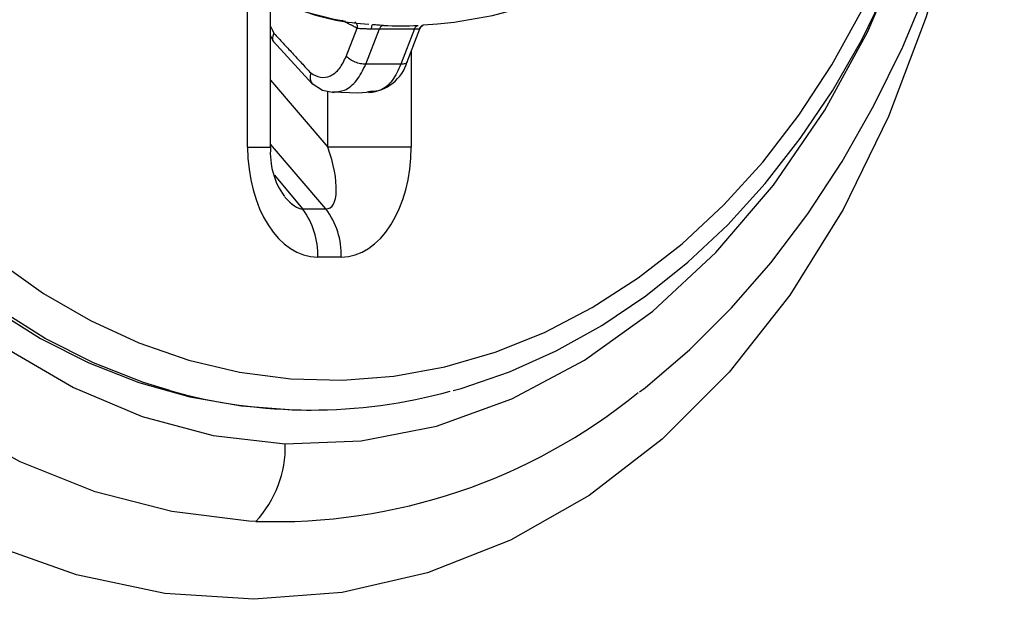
# Model space of a CAD drawing. Header units: millimetres. Extents: x 3813.37 to 3814.5, y 4795.07 to 4797.37.
# Tile 19 of 41: x 3813.9142 to 3813.9802, y 4796.1931 to 4796.2319. Entities that reach past the tile are written whole.
import ezdxf

# ---------------------------------------------------------------- set-up
doc = ezdxf.new("R2010")
doc.units = ezdxf.units.MM
doc.layers.add('SANINDUSA', color=3, linetype='Continuous')

msp = doc.modelspace()

# ---------------------------------------------------------------- linework, layer by layer
at = {"layer": 'SANINDUSA'}
for p, q in [((3813.929500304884, 4796.223345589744), (3813.929500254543, 4796.23276264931)), ((3813.931034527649, 4796.223345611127), (3813.931034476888, 4796.232762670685)), ((3813.936107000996, 4796.229416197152), (3813.936835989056, 4796.231307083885)), ((3813.937417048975, 4796.228885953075), (3813.938329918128, 4796.231253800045)), ((3813.94069211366, 4796.231253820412), (3813.939779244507, 4796.228885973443)), ((3813.940189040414, 4796.22905490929), (3813.941044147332, 4796.231272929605)), ((3813.941273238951, 4796.231521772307), (3813.942215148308, 4796.23160548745)), ((3813.931034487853, 4796.230790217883), (3813.931236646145, 4796.230385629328)), ((3813.931205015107, 4796.230431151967), (3813.933851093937, 4796.227568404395)), ((3813.940469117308, 4796.229781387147), (3813.940469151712, 4796.223345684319)), ((3813.931034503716, 4796.227822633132), (3813.934875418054, 4796.223345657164)), ((3813.934875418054, 4796.223345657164), (3813.93487539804, 4796.22708969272)), ((3813.934752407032, 4796.219203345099), (3813.931034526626, 4796.223536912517)), ((3813.931297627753, 4796.221451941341), (3813.933184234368, 4796.219203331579)), ((3813.933184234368, 4796.219203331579), (3813.934752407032, 4796.219203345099)), ((3813.935768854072, 4796.215967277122), (3813.934200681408, 4796.215967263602)), ((3813.933443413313, 4796.205725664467), (3813.933751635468, 4796.205725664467))]:
    msp.add_line(p, q, dxfattribs=at)
at = {"layer": 'SANINDUSA', "flags": 128}
for points in [[(3813.930049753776, 4796.198273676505), (3813.92958255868, 4796.198294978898), (3813.924409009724, 4796.198924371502), (3813.919270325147, 4796.200258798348), (3813.914257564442, 4796.202269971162), (3813.909421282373, 4796.204940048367), (3813.90479726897, 4796.208232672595), (3813.900462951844, 4796.212087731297), (3813.89621371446, 4796.216775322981), (3813.892376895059, 4796.222014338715), (3813.889025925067, 4796.227710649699), (3813.886074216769, 4796.234143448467), (3813.883737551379, 4796.240964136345), (3813.882071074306, 4796.248038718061), (3813.881153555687, 4796.254753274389), (3813.880844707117, 4796.2615471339), (3813.881188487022, 4796.268675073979), (3813.882203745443, 4796.275734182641), (3813.883866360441, 4796.282589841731), (3813.886152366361, 4796.289147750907)], [(3813.893416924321, 4796.286608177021), (3813.891474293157, 4796.280630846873), (3813.890067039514, 4796.274409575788), (3813.889208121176, 4796.268008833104), (3813.888917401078, 4796.2615471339), (3813.889178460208, 4796.255390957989), (3813.889954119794, 4796.249304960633), (3813.891366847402, 4796.242873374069), (3813.893350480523, 4796.236665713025), (3813.895861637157, 4796.230798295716), (3813.898729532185, 4796.225570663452), (3813.902027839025, 4796.220745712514), (3813.905702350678, 4796.216408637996), (3813.90947838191, 4796.212820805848), (3813.913537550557, 4796.209740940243), (3813.917818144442, 4796.207231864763), (3813.922425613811, 4796.20529095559), (3813.927192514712, 4796.204024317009), (3813.932025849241, 4796.203467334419)], [(3813.955766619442, 4796.206945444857), (3813.95615158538, 4796.20722755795), (3813.959127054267, 4796.209777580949), (3813.961941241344, 4796.212579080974), (3813.96456406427, 4796.215594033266), (3813.967041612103, 4796.218869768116), (3813.969351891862, 4796.222384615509), (3813.971478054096, 4796.226118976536), (3813.973403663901, 4796.230049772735), (3813.975113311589, 4796.234150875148), (3813.976592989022, 4796.238393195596), (3813.977830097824, 4796.24274306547), (3813.978815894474, 4796.247169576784), (3813.979544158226, 4796.251642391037), (3813.98001110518, 4796.256132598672), (3813.980215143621, 4796.260613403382), (3813.980156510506, 4796.265060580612), (3813.97983788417, 4796.269446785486), (3813.97927280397, 4796.273742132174), (3813.978455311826, 4796.278032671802), (3813.977386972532, 4796.282288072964), (3813.976069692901, 4796.286485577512)], [(3813.924276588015, 4796.207038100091), (3813.922516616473, 4796.207580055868), (3813.919176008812, 4796.208884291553), (3813.915927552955, 4796.210521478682), (3813.912791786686, 4796.212481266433), (3813.909788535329, 4796.214751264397), (3813.906936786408, 4796.217317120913), (3813.904254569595, 4796.220162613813), (3813.90175884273, 4796.223269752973), (3813.899465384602, 4796.22661889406), (3813.89738869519, 4796.230188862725), (3813.895541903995, 4796.233957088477), (3813.893936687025, 4796.237899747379), (3813.892583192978, 4796.241991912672), (3813.89148997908, 4796.24620771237), (3813.89066395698, 4796.25052049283), (3813.890110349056, 4796.254902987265), (3813.889832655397, 4796.259327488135), (3813.88983263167, 4796.263766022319), (3813.890110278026, 4796.268190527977), (3813.890663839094, 4796.272573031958), (3813.891489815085, 4796.276885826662), (3813.89258298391, 4796.281101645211), (3813.893936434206, 4796.285193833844)], [(3813.9432775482, 4796.207046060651), (3813.943820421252, 4796.207177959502), (3813.947042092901, 4796.208281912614), (3813.950188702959, 4796.209687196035), (3813.953242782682, 4796.211386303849), (3813.956187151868, 4796.213370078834), (3813.959005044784, 4796.215627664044), (3813.961680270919, 4796.218146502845), (3813.964197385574, 4796.220912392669), (3813.966541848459, 4796.223909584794), (3813.968700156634, 4796.227120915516), (3813.970659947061, 4796.230527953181), (3813.97241007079, 4796.2341111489), (3813.973940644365, 4796.237849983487), (3813.97524308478, 4796.241723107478), (3813.976310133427, 4796.245708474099), (3813.977135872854, 4796.249783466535), (3813.977715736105, 4796.253924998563), (3813.978046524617, 4796.258109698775), (3813.978130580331, 4796.261547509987), (3813.978095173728, 4796.263778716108), (3813.978074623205, 4796.264111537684)], [(3813.942215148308, 4796.23160548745), (3813.94335277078, 4796.231706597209), (3813.94591485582, 4796.23216560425), (3813.948496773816, 4796.232851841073), (3813.951073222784, 4796.233754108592), (3813.953616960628, 4796.234857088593), (3813.956094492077, 4796.236137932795), (3813.958454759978, 4796.237555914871), (3813.96058236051, 4796.239010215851), (3813.962267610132, 4796.240290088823), (3813.963708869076, 4796.241482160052), (3813.966148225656, 4796.243728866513)], [(3813.977333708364, 4796.240997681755), (3813.976963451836, 4796.239098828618), (3813.974979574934, 4796.232077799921), (3813.972450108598, 4796.225393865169), (3813.96940854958, 4796.219168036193), (3813.965837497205, 4796.213428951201), (3813.961778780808, 4796.208265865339), (3813.957291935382, 4796.203776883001), (3813.952388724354, 4796.200011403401), (3813.947116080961, 4796.197007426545), (3813.941564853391, 4796.194827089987), (3813.935832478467, 4796.193516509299), (3813.929923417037, 4796.193053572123), (3813.923951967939, 4796.193448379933), (3813.918024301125, 4796.19469611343), (3813.912155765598, 4796.196769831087)], [(3813.932025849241, 4796.203467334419), (3813.937115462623, 4796.203666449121), (3813.942148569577, 4796.204649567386), (3813.947205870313, 4796.206470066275), (3813.952072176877, 4796.209061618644), (3813.956649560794, 4796.212349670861), (3813.960881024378, 4796.216278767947), (3813.964751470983, 4796.220800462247), (3813.968192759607, 4796.225823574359), (3813.971064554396, 4796.231087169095), (3813.972015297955, 4796.233302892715)], [(3813.912804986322, 4796.215685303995), (3813.915822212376, 4796.21354194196), (3813.918966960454, 4796.211718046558), (3813.922218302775, 4796.21022575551), (3813.925554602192, 4796.209074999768), (3813.928953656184, 4796.208273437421), (3813.932392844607, 4796.207826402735), (3813.935849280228, 4796.207736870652), (3813.939299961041, 4796.208005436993), (3813.942721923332, 4796.208630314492), (3813.946092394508, 4796.209607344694), (3813.949388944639, 4796.210930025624), (3813.952589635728, 4796.212589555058), (3813.955673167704, 4796.214574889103), (3813.958619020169, 4796.216872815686), (3813.961407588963, 4796.219468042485), (3813.96402031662, 4796.222343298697), (3813.966439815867, 4796.225479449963), (3813.968649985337, 4796.228855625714), (3813.970636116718, 4796.23244935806)], [(3813.936053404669, 4796.231753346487), (3813.935297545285, 4796.231891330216), (3813.93337215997, 4796.232387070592)], [(3813.94103624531, 4796.231272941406), (3813.94113742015, 4796.231421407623), (3813.941262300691, 4796.231510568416)], [(3813.933817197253, 4796.227594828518), (3813.934520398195, 4796.227160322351), (3813.935297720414, 4796.227005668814)], [(3813.935243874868, 4796.227037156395), (3813.936870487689, 4796.226982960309), (3813.937783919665, 4796.227034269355)], [(3813.929500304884, 4796.223345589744), (3813.930064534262, 4796.223345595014), (3813.930513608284, 4796.223345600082), (3813.930830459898, 4796.223345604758), (3813.931003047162, 4796.223345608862), (3813.931034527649, 4796.223345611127)], [(3813.940469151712, 4796.223345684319), (3813.939811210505, 4796.22334567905), (3813.939084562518, 4796.223345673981), (3813.938316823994, 4796.223345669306), (3813.937537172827, 4796.2233456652), (3813.936775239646, 4796.223345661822), (3813.936059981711, 4796.223345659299), (3813.93541858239, 4796.223345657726), (3813.934875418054, 4796.223345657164)], [(3813.912483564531, 4796.212481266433), (3813.9156193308, 4796.210521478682), (3813.918867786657, 4796.208884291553), (3813.922208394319, 4796.207580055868), (3813.925620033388, 4796.206617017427), (3813.929081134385, 4796.206001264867), (3813.932569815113, 4796.205736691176), (3813.933443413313, 4796.205725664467)]]:
    msp.add_lwpolyline(points, dxfattribs=at)
at = {"layer": 'SANINDUSA'}
for centre, radius, start, end in [((3813.938350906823, 4796.246840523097), 0.01527460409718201, 250.5375445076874, 267.2345077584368), ((3813.939772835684, 4796.255664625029), 0.02420441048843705, 267.2389899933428, 272.7619980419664), ((3813.937444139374, 4796.229865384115), 0.002863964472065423, 273.4593128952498, 344.0485582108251), ((3813.936033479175, 4796.222964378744), 0.005013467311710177, 175.6389239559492, 215.6581111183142), ((3813.929103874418, 4796.216144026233), 0.005099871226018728, 358.0137181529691, 36.86122786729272), ((3813.930672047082, 4796.216144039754), 0.005099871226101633, 358.0137181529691, 36.86122786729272), ((3813.933751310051, 4796.240672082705), 0.03494302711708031, 254.2674258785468, 285.490220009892), ((3813.931340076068, 4796.236802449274), 0.03855037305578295, 268.0818905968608, 309.1446925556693), ((3813.924618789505, 4796.203312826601), 0.007408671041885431, 317.1431311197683, 1.194990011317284)]:
    msp.add_arc(centre, radius, start, end, dxfattribs=at)
for centre, major_axis, ratio, start_param, end_param in [((3813.93422487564, 4796.223383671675), (4.076114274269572e-05, 0.007416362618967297), 0.6370231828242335, 1.579432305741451, 3.145099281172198), ((3813.933278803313, 4796.223383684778), (-0.001677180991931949, 0.004143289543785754), 0.331256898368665, 3.004329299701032, 4.569996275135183), ((3813.935744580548, 4796.223383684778), (-4.080724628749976e-05, 0.007416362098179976), 0.6370232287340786, 3.138093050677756, 4.703760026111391), ((3813.931759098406, 4796.223383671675), (-0.001606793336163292, 0.004146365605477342), 0.3311805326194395, 2.393487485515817, 3.017925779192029)]:
    msp.add_ellipse(centre, major_axis=major_axis, ratio=ratio, start_param=start_param, end_param=end_param, dxfattribs=at)
for points, degree in [([(3813.936835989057, 4796.231307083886), (3813.935835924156, 4796.231819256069)], 1), ([(3813.931034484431, 4796.231430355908), (3813.931263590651, 4796.230964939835)], 1), ([(3813.938606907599, 4796.231488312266), (3813.938579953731, 4796.231485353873), (3813.938526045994, 4796.231479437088), (3813.938449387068, 4796.231430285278), (3813.938380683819, 4796.231356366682), (3813.938346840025, 4796.231287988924), (3813.938329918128, 4796.231253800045)], 3), ([(3813.938329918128, 4796.231253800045), (3813.94069211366, 4796.231253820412)], 1), ([(3813.941006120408, 4796.231266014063), (3813.941043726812, 4796.231273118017)], 1), ([(3813.931263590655, 4796.230964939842), (3813.933730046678, 4796.2283066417)], 1), ([(3813.937417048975, 4796.228885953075), (3813.937306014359, 4796.22889392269), (3813.937083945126, 4796.22890986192), (3813.936702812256, 4796.229032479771), (3813.936347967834, 4796.229207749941), (3813.936187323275, 4796.229346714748), (3813.936107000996, 4796.229416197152)], 3), ([(3813.939779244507, 4796.228885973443), (3813.937417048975, 4796.228885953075)], 1), ([(3813.937781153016, 4796.227064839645), (3813.937502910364, 4796.227020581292)], 1)]:
    msp.add_open_spline(points, degree=degree, dxfattribs=at)
for points, knots in [([(3813.936691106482, 4796.231725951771), (3813.936721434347, 4796.231699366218), (3813.936790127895, 4796.23163914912), (3813.93684385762, 4796.231485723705), (3813.936838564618, 4796.231365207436), (3813.936836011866, 4796.231307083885)], [0, 0, 0, 0, 0.2904019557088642, 0.6577693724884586, 1, 1, 1, 1]), ([(3813.936835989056, 4796.231307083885), (3813.936897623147, 4796.231301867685), (3813.937020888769, 4796.2312914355), (3813.937256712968, 4796.23128077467), (3813.937518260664, 4796.231273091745), (3813.937704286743, 4796.231268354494), (3813.937797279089, 4796.231265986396)], [0, 0, 0, 0, 0.2500461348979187, 0.5000818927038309, 0.7500965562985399, 1, 1, 1, 1]), ([(3813.937797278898, 4796.2312659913), (3813.93780381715, 4796.231307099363), (3813.937816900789, 4796.231389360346), (3813.937835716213, 4796.231477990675), (3813.937852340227, 4796.231534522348), (3813.937859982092, 4796.231537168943), (3813.937863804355, 4796.231538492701)], [0, 0, 0, 0, 0.2499032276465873, 0.5000791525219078, 0.7499525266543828, 1, 1, 1, 1]), ([(3813.937797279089, 4796.231265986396), (3813.937894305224, 4796.231265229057), (3813.938088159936, 4796.231263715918), (3813.938249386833, 4796.23125710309), (3813.938329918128, 4796.231253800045)], [0, 0, 0, 0, 0.5005095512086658, 1, 1, 1, 1]), ([(3813.938606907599, 4796.231488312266), (3813.938493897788, 4796.23149342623), (3813.938267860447, 4796.231503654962), (3813.937998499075, 4796.231526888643), (3813.937863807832, 4796.231538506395)], [0, 0, 0, 0, 0.4999608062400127, 1, 1, 1, 1]), ([(3813.94069211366, 4796.231253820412), (3813.940706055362, 4796.231288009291), (3813.940733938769, 4796.231356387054), (3813.940794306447, 4796.231430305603), (3813.940863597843, 4796.231479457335), (3813.940913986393, 4796.231485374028), (3813.94093918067, 4796.231488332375)], [0, 0, 0, 0, 0.2499999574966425, 0.4999999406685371, 0.7499999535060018, 1, 1, 1, 1]), ([(3813.94069211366, 4796.231253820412), (3813.94076432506, 4796.231257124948), (3813.940908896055, 4796.231263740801), (3813.940973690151, 4796.231265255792), (3813.941006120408, 4796.231266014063)], [0, 0, 0, 0, 0.4994874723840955, 1, 1, 1, 1]), ([(3813.941229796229, 4796.231491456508), (3813.941214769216, 4796.231485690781), (3813.941157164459, 4796.231463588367), (3813.941074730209, 4796.231387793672), (3813.941028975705, 4796.231306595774), (3813.94100611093, 4796.231266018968)], [0, 0, 0, 0, 0.1500659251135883, 0.5752647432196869, 1, 1, 1, 1]), ([(3813.931263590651, 4796.230964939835), (3813.931226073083, 4796.230874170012), (3813.931148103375, 4796.230685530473), (3813.931151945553, 4796.230489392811), (3813.931217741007, 4796.230426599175), (3813.931226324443, 4796.230418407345)], [0, 0, 0, 0, 0.4464321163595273, 0.9277835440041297, 1, 1, 1, 1]), ([(3813.933730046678, 4796.2283066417), (3813.933943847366, 4796.228181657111), (3813.93437144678, 4796.227931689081), (3813.935059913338, 4796.228064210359), (3813.935686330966, 4796.228545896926), (3813.935966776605, 4796.22912609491), (3813.936107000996, 4796.229416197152)], [0, 0, 0, 0, 0.2499993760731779, 0.4999964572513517, 0.7499954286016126, 1, 1, 1, 1]), ([(3813.935181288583, 4796.227035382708), (3813.935452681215, 4796.227047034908), (3813.936027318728, 4796.227071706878), (3813.936845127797, 4796.22773499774), (3813.937226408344, 4796.228502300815), (3813.937417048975, 4796.228885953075)], [0, 0, 0, 0, 0.3091442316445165, 0.6545714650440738, 1, 1, 1, 1]), ([(3813.939779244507, 4796.228885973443), (3813.939596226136, 4796.22850359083), (3813.939230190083, 4796.227738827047), (3813.938490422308, 4796.22710627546), (3813.937986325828, 4796.227076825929), (3813.937781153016, 4796.227064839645)], [0, 0, 0, 0, 0.3722501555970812, 0.7444989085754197, 1, 1, 1, 1]), ([(3813.940183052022, 4796.229058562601), (3813.940183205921, 4796.229052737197), (3813.94018489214, 4796.228988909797), (3813.94005638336, 4796.228912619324), (3813.939871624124, 4796.228894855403), (3813.939779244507, 4796.228885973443)], [0, 0, 0, 0, 0.04781607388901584, 0.523908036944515, 0.9999999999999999, 0.9999999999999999, 0.9999999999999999, 0.9999999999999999]), ([(3813.933730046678, 4796.2283066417), (3813.93370845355, 4796.228197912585), (3813.933663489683, 4796.227971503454), (3813.933718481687, 4796.227710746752), (3813.933821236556, 4796.22761849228), (3813.933854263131, 4796.227588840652)], [0, 0, 0, 0, 0.3853621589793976, 0.8024484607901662, 0.9999999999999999, 0.9999999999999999, 0.9999999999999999, 0.9999999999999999])]:
    msp.add_open_spline(points, degree=3, knots=knots, dxfattribs=at)

doc.saveas('drawing.dxf')
